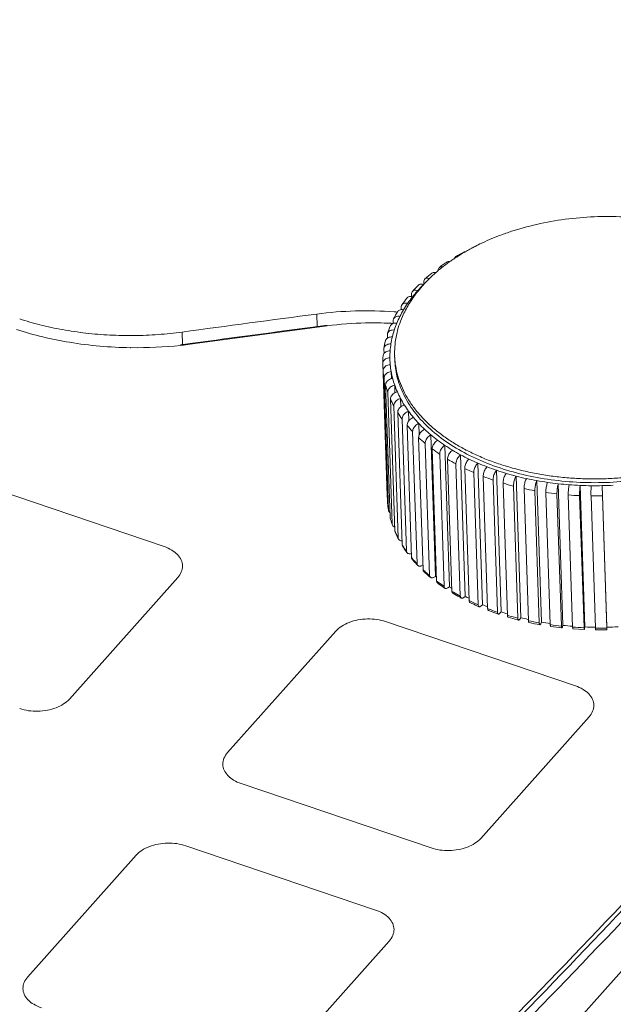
# Model space of a CAD drawing. Header units: millimetres. Extents: x -473 to 23648, y -382 to 1866.
# Tile 46 of 256: x 502 to 526, y 507 to 548. Entities that reach past the tile are written whole.
import ezdxf

# ---------------------------------------------------------------- set-up
doc = ezdxf.new("R2010")
doc.units = ezdxf.units.MM
doc.header["$LTSCALE"] = 80
doc.layers.get('0').update_dxf_attribs({"linetype": 'CONTINUOUS'})
doc.layers.add('09_ALL_ROUNDS', color=7, linetype='CONTINUOUS')

msp = doc.modelspace()

# ---------------------------------------------------------------- linework, layer by layer
at = {"color": 0, "linetype": 'Continuous', "lineweight": 0}
for p, q in [((509.906, 490.039), (562.129, 548.647)), ((519.979, 538.205), (519.97, 538.199)), ((518.809, 537.369), (518.804, 537.365)), ((513.905, 535.661), (513.922, 535.148)), ((517.057, 535.275), (517.04, 535.276)), ((508.365, 534.92), (508.382, 534.407)), ((514.337, 535.173), (508.796, 534.429)), ((508.792, 534.46), (508.413, 534.408)), ((506.258, 534.276), (506.232, 534.276)), ((517.118, 533.782), (517.112, 533.937)), ((517.112, 533.937), (517.112, 533.937)), ((507.624, 526.085), (499.81, 528.733)), ((516.819, 527.885), (516.82, 527.877)), ((516.859, 527.59), (516.86, 527.573)), ((516.922, 527.298), (516.926, 527.272)), ((517.011, 527.009), (517.017, 526.973)), ((517.123, 526.723), (517.132, 526.68)), ((517.8, 525.801), (517.788, 525.797)), ((518.275, 525.316), (518.21, 525.291)), ((508.183, 524.81), (503.724, 519.805)), ((518.796, 524.856), (518.716, 524.817)), ((519.373, 524.424), (519.299, 524.38)), ((520.02, 524.034), (519.953, 523.986)), ((520.73, 523.69), (520.672, 523.638)), ((521.496, 523.396), (521.446, 523.341)), ((522.309, 523.155), (522.269, 523.097)), ((524.554, 520.348), (516.74, 522.996)), ((523.161, 522.97), (523.13, 522.909)), ((523.994, 522.737), (523.539, 522.795)), ((524.021, 522.78), (524.041, 522.842)), ((524.917, 522.666), (524.454, 522.694)), ((524.931, 522.711), (524.941, 522.773)), ((525.85, 522.657), (525.383, 522.654)), ((525.851, 522.702), (525.85, 522.765)), ((514.695, 522.603), (510.235, 517.599)), ((525.114, 519.073), (520.654, 514.068)), ((518.609, 513.675), (510.795, 516.323)), ((516.329, 511.117), (508.515, 513.765)), ((506.47, 513.373), (502.01, 508.368)), ((516.889, 509.842), (512.429, 504.837))]:
    msp.add_line(p, q, dxfattribs=at)
for centre, radius, start, end in [((812.495, 239.702), 449.649, 133.51728, 137.64895), ((525.187, 529.008), 10.575, 110.2662, 112.6321), ((524.757, 529.975), 9.517, 115.3233, 117.0763), ((524.857, 529.766), 9.748, 115.0953, 115.3293), ((524.997, 529.463), 10.082, 112.6317, 115.0825), ((524.241, 530.916), 8.443, 120.3849, 122.3436), ((524.374, 530.691), 8.705, 120.0423, 120.325), ((524.406, 530.636), 8.768, 119.638, 120.0421), ((524.489, 530.489), 8.937, 118.263, 119.6349), ((524.571, 530.338), 9.109, 117.9, 118.2662), ((524.601, 530.282), 9.172, 117.6545, 117.9002), ((524.641, 530.205), 9.259, 117.0818, 117.654), ((523.648, 531.795), 7.382, 126.0485, 127.7902), ((523.768, 531.631), 7.585, 125.3388, 126.053), ((523.814, 531.567), 7.664, 125.148, 125.3397), ((523.89, 531.458), 7.797, 123.8821, 125.1449), ((523.999, 531.296), 7.993, 123.1002, 123.884), ((524.084, 531.166), 8.148, 122.351, 123.1003), ((523.028, 532.541), 6.412, 131.2014, 134.3821), ((523.251, 532.289), 6.748, 130.0362, 131.1677), ((523.365, 532.154), 6.925, 129.07, 130.0368), ((523.473, 532.02), 7.097, 128.1092, 129.0699), ((523.546, 531.927), 7.215, 127.7955, 128.111), ((522.405, 533.141), 5.546, 137.7475, 141.2962), ((522.611, 532.956), 5.824, 136.7733, 137.7677), ((522.676, 532.896), 5.912, 136.418, 136.7749), ((522.762, 532.814), 6.031, 134.3889, 136.4166), ((522.098, 533.387), 5.153, 141.2965, 145.0265), ((521.854, 533.56), 4.854, 145.0419, 148.7822), ((714.135, -981.469), 1530.286, 97.518412, 97.727715), ((515.941, 520.209), 15.586, 85.7558, 97.5054), ((515.961, 520.568), 15.226, 85.2333, 85.7306), ((516.226, 521.079), 14.22, 91.2401, 97.6345), ((516.23, 521.003), 14.295, 87.1521, 91.2515), ((516.24, 521.248), 14.05, 86.8714, 87.1422), ((516.241, 521.275), 14.024, 86.7356, 86.8714), ((713.875, -980.933), 1529.207, 97.512085, 97.707218), ((515.932, 520.15), 15.129, 96.06, 97.5113), ((506.504, 551.501), 17.225, 276.372, 277.6455), ((506.482, 551.733), 17.458, 269.2655, 275.9683), ((506.247, 550.386), 16.123, 277.2985, 277.7214), ((506.498, 551.559), 17.284, 275.9775, 276.3726), ((520.651, 534.055), 3.54, 180.4578, 181.9018), ((520.37, 528.209), 3.566, 185.2281, 185.3422), ((520.535, 528.219), 3.731, 185.253, 189.7071), ((520.372, 528.21), 3.568, 185.3423, 185.6142), ((520.393, 528.212), 3.589, 185.6178, 189.597), ((520.525, 528.239), 3.723, 194.6478, 195.0532), ((520.686, 528.255), 3.887, 194.6584, 198.7303), ((520.589, 528.257), 3.79, 195.0636, 199.2383), ((520.846, 528.355), 4.065, 203.673, 204.2841), ((521.012, 528.381), 4.236, 203.6781, 207.3191), ((520.944, 528.401), 4.173, 204.296, 207.9869), ((521.127, 528.439), 4.365, 207.3041, 207.9742), ((521.305, 528.605), 4.588, 212.0997, 212.8096), ((521.492, 528.656), 4.79, 212.1113, 215.3285), ((521.429, 528.686), 4.737, 212.8208, 216.0705), ((521.618, 528.743), 4.943, 215.3163, 216.0479), ((521.865, 529.019), 5.285, 219.8253, 220.5448), ((522.039, 529.08), 5.483, 219.8394, 222.7182), ((522.005, 529.141), 5.471, 220.5548, 223.4352), ((522.191, 529.219), 5.688, 222.7052, 223.4194), ((522.482, 529.612), 6.141, 226.8361, 227.507), ((522.643, 529.679), 6.333, 226.8452, 229.4466), ((522.63, 529.775), 6.361, 227.5159, 230.1014), ((522.796, 529.857), 6.568, 229.4351, 230.0874), ((522.893, 529.753), 6.385, 230.0857, 230.5086), ((523.112, 530.375), 7.132, 233.1775, 233.7699), ((523.246, 530.431), 7.298, 233.181, 235.568), ((523.258, 530.576), 7.38, 233.7779, 236.1342), ((523.41, 530.666), 7.584, 235.5515, 236.1186), ((523.521, 530.603), 7.442, 236.1216, 236.997), ((523.716, 531.283), 8.223, 238.9265, 239.4303), ((523.892, 531.441), 8.496, 238.9483, 241.1306), ((523.85, 531.513), 8.489, 239.4376, 241.6178), ((523.998, 531.634), 8.717, 241.1291, 241.6043), ((524.105, 531.594), 8.593, 241.6099, 242.7542), ((524.256, 532.293), 9.368, 244.1708, 244.5873), ((524.366, 532.366), 9.537, 244.1792, 246.2524), ((524.372, 532.54), 9.641, 244.5939, 246.6411), ((524.489, 532.642), 9.839, 246.2438, 246.6334), ((524.59, 532.625), 9.733, 246.6352, 247.9547), ((524.707, 533.345), 10.513, 248.9978, 249.3332), ((524.8, 533.595), 10.78, 249.3391, 251.2885), ((524.796, 533.404), 10.661, 249.0026, 250.9772), ((524.885, 533.66), 10.932, 250.9703, 251.2815), ((524.973, 533.659), 10.836, 251.2841, 252.7257), ((525.054, 534.375), 11.601, 253.4883, 253.7506), ((525.126, 534.433), 11.741, 253.4936, 255.3949), ((525.122, 534.612), 11.846, 253.7557, 255.6372), ((525.184, 534.651), 11.967, 255.3897, 255.6298), ((525.244, 534.615), 11.83, 255.6337, 257.0295), ((525.283, 534.779), 11.998, 257.0265, 257.1668), ((525.334, 535.507), 12.767, 257.7215, 259.757), ((525.352, 535.383), 12.718, 257.7246, 259.7545), ((525.424, 535.496), 12.729, 259.7568, 261.3745), ((525.457, 536.25), 13.52, 261.7493, 263.7085), ((525.505, 536.117), 13.356, 263.7085, 265.4164), ((525.506, 536.768), 14.04, 265.6387, 267.5492), ((525.528, 536.494), 13.733, 267.549, 269.3589), ((525.514, 537.021), 14.294, 269.444, 271.3318), ((525.529, 536.598), 13.837, 271.3311, 273.2171), ((208.621, 811.216), 437.146, 313.40222, 317.33936), ((219.829, 801.001), 422.301, 313.22894, 317.32731)]:
    msp.add_arc(centre, radius, start, end, dxfattribs=at)
for points, knots in [([(502.989, 565.661), (500.349, 563.15), (495.156, 558.095), (487.593, 550.376), (482.706, 545.14), (480.31, 542.508)], [0, 0, 0, 0, 10.931272, 21.736827, 32.4165, 32.4165, 32.4165, 32.4165]), ([(529.204, 539.237), (529.137, 539.255), (528.697, 539.374), (527.859, 539.545), (526.68, 539.671), (525.479, 539.69), (524.282, 539.601), (523.111, 539.406), (522.195, 539.163), (521.675, 538.984), (521.524, 538.928)], [0, 0, 0, 0, 0.206995, 1.369003, 2.558706, 3.762001, 4.96554, 6.155885, 7.318948, 7.803819, 7.803819, 7.803819, 7.803819]), ([(517.702, 536.076), (517.602, 535.909), (517.387, 535.499), (517.162, 534.811), (517.109, 534.284), (517.111, 534.027)], [0, 0, 0, 0, 0.583788, 1.383956, 2.157124, 2.157124, 2.157124, 2.157124]), ([(501.679, 535.458), (501.954, 535.369), (502.538, 535.202), (503.448, 535.007), (504.408, 534.866), (505.389, 534.785), (506.381, 534.765), (507.376, 534.807), (508.037, 534.875), (508.365, 534.92)], [0, 0, 0, 0, 0.86871, 1.819436, 2.790414, 3.776051, 4.770439, 5.767506, 6.760805, 6.760805, 6.760805, 6.760805]), ([(506.232, 534.276), (505.396, 534.288), (503.81, 534.425), (502.261, 534.791), (501.55, 535.022)], [0, 0, 0, 0, 2.510695, 4.754408, 4.754408, 4.754408, 4.754408]), ([(517.112, 533.937), (517.116, 533.827), (517.137, 533.58), (517.211, 533.198), (517.341, 532.796), (517.519, 532.403), (517.744, 532.023), (518.016, 531.655), (518.332, 531.303), (518.69, 530.968), (519.088, 530.653), (519.525, 530.358), (519.996, 530.086), (520.501, 529.839), (521.035, 529.617), (521.596, 529.422), (522.18, 529.255), (522.783, 529.116), (523.404, 529.008), (524.037, 528.93), (524.679, 528.883), (525.327, 528.867), (525.976, 528.882), (526.623, 528.928), (527.264, 529.005), (527.896, 529.113), (528.514, 529.25), (529.116, 529.416), (529.697, 529.61), (530.254, 529.831), (530.784, 530.078), (531.284, 530.349), (531.751, 530.643), (532.183, 530.957), (532.576, 531.291), (532.928, 531.643), (533.238, 532.009), (533.504, 532.389), (533.723, 532.78), (533.895, 533.18), (534.018, 533.588), (534.087, 533.978), (534.103, 534.232), (534.105, 534.346)], [0, 0, 0, 0, 0.329296, 0.744372, 1.164594, 1.593576, 2.034466, 2.489925, 2.961869, 3.451381, 3.959087, 4.485194, 5.029483, 5.591343, 6.169802, 6.763589, 7.371205, 7.990956, 8.620989, 9.259305, 9.903763, 10.552135, 11.202127, 11.851443, 12.49781, 13.138978, 13.772751, 14.39703, 15.009856, 15.609499, 16.19442, 16.763234, 17.314831, 17.848465, 18.36375, 18.860688, 19.3397, 19.80167, 20.248301, 20.682042, 21.105844, 21.523156, 21.867528, 21.867528, 21.867528, 21.867528]), ([(534.11, 534.261), (534.112, 534.006), (534.056, 533.484), (533.797, 532.723), (533.37, 531.993), (532.786, 531.309), (532.059, 530.683), (531.203, 530.127), (530.235, 529.65), (529.174, 529.263), (528.043, 528.972), (526.862, 528.784), (525.657, 528.702), (524.45, 528.728), (523.267, 528.861), (522.131, 529.099), (521.065, 529.437), (520.089, 529.868), (519.224, 530.385), (518.487, 530.977), (517.892, 531.634), (517.453, 532.345), (517.191, 533.068), (517.125, 533.555), (517.118, 533.781)], [0, 0, 0, 0, 0.766726, 1.558794, 2.394956, 3.287948, 4.244094, 5.263924, 6.343157, 7.473729, 8.644716, 9.843154, 11.054788, 12.264766, 13.458309, 14.621387, 15.741424, 16.808054, 17.813968, 18.755866, 19.635481, 20.460531, 21.245172, 21.924629, 21.924629, 21.924629, 21.924629]), ([(516.86, 527.573), (516.862, 527.563), (516.87, 527.536), (516.891, 527.508), (516.909, 527.493), (516.915, 527.489)], [0, 0, 0, 0, 0.0317019, 0.08216, 0.102001, 0.102001, 0.102001, 0.102001]), ([(508.868, 493.733), (512.674, 497.334), (520.104, 504.609), (530.729, 515.783), (537.469, 523.411), (540.72, 527.235)], [0, 0, 0, 0, 15.717655, 31.188767, 46.247282, 46.247282, 46.247282, 46.247282]), ([(517.017, 526.973), (517.018, 526.97), (517.026, 526.951), (517.05, 526.92), (517.086, 526.898), (517.109, 526.89), (517.117, 526.888)], [0, 0, 0, 0, 0.0123034, 0.0609996, 0.1132479, 0.1359458, 0.1359458, 0.1359458, 0.1359458]), ([(517.259, 526.442), (517.259, 526.426), (517.263, 526.409), (517.271, 526.393), (517.272, 526.392)], [0, 0, 0, 0, 0.04719609, 0.05232743, 0.05232743, 0.05232743, 0.05232743]), ([(517.272, 526.392), (517.279, 526.379), (517.298, 526.355), (517.342, 526.331), (517.383, 526.324), (517.407, 526.324), (517.413, 526.324)], [0, 0, 0, 0, 0.0417662, 0.0915365, 0.1461172, 0.1642844, 0.1642844, 0.1642844, 0.1642844]), ([(508.183, 524.81), (508.243, 524.878), (508.343, 525.026), (508.398, 525.286), (508.34, 525.543), (508.177, 525.772), (507.931, 525.96), (507.732, 526.048), (507.624, 526.085)], [0, 0, 0, 0, 0.274264, 0.524395, 0.773, 1.04345, 1.349296, 1.692131, 1.692131, 1.692131, 1.692131]), ([(517.418, 526.167), (517.419, 526.151), (517.423, 526.131), (517.433, 526.113), (517.435, 526.11)], [0, 0, 0, 0, 0.04686455, 0.05968244, 0.05968244, 0.05968244, 0.05968244]), ([(517.601, 525.897), (517.601, 525.882), (517.606, 525.859), (517.617, 525.84), (517.621, 525.835)], [0, 0, 0, 0, 0.04653402, 0.0662558, 0.0662558, 0.0662558, 0.0662558]), ([(517.621, 525.835), (517.626, 525.828), (517.643, 525.81), (517.681, 525.791), (517.733, 525.785), (517.77, 525.791), (517.788, 525.797)], [0, 0, 0, 0, 0.0253115, 0.0723119, 0.1242735, 0.1816337, 0.1816337, 0.1816337, 0.1816337]), ([(517.806, 525.634), (517.806, 525.619), (517.811, 525.595), (517.824, 525.574), (517.83, 525.568)], [0, 0, 0, 0, 0.04620563, 0.07200466, 0.07200466, 0.07200466, 0.07200466]), ([(518.032, 525.379), (518.033, 525.364), (518.038, 525.338), (518.053, 525.316), (518.06, 525.309)], [0, 0, 0, 0, 0.04588054, 0.07694981, 0.07694981, 0.07694981, 0.07694981]), ([(518.06, 525.309), (518.063, 525.306), (518.076, 525.293), (518.109, 525.278), (518.159, 525.275), (518.193, 525.284), (518.21, 525.291)], [0, 0, 0, 0, 0.0117994, 0.0557461, 0.1047273, 0.1598979, 0.1598979, 0.1598979, 0.1598979]), ([(518.281, 525.133), (518.281, 525.117), (518.286, 525.09), (518.302, 525.067), (518.311, 525.059)], [0, 0, 0, 0, 0.04555995, 0.0810953, 0.0810953, 0.0810953, 0.0810953]), ([(518.549, 524.895), (518.55, 524.88), (518.555, 524.851), (518.572, 524.827), (518.582, 524.819)], [0, 0, 0, 0, 0.04524507, 0.08444532, 0.08444532, 0.08444532, 0.08444532]), ([(518.582, 524.819), (518.582, 524.819), (518.593, 524.81), (518.621, 524.797), (518.668, 524.798), (518.7, 524.809), (518.716, 524.817)], [0, 0, 0, 0, 0.0012803, 0.0419021, 0.0875629, 0.140231, 0.140231, 0.140231, 0.140231]), ([(518.838, 524.666), (518.838, 524.651), (518.843, 524.623), (518.861, 524.598), (518.872, 524.589), (518.873, 524.589)], [0, 0, 0, 0, 0.04493717, 0.08425832, 0.08715398, 0.08715398, 0.08715398, 0.08715398]), ([(519.146, 524.448), (519.146, 524.433), (519.151, 524.405), (519.168, 524.38), (519.18, 524.371), (519.182, 524.37)], [0, 0, 0, 0, 0.04463749, 0.08282888, 0.08921856, 0.08921856, 0.08921856, 0.08921856]), ([(519.182, 524.37), (519.191, 524.364), (519.214, 524.355), (519.256, 524.359), (519.284, 524.372), (519.299, 524.38)], [0, 0, 0, 0, 0.0308317, 0.072861, 0.1227677, 0.1227677, 0.1227677, 0.1227677]), ([(519.472, 524.241), (519.472, 524.226), (519.476, 524.199), (519.494, 524.172), (519.506, 524.163), (519.509, 524.162)], [0, 0, 0, 0, 0.04434732, 0.08140724, 0.09062871, 0.09062871, 0.09062871, 0.09062871]), ([(519.815, 524.045), (519.815, 524.03), (519.819, 524.003), (519.836, 523.976), (519.85, 523.967), (519.853, 523.966)], [0, 0, 0, 0, 0.04406792, 0.08000066, 0.09146163, 0.09146163, 0.09146163, 0.09146163]), ([(519.853, 523.966), (519.859, 523.962), (519.879, 523.956), (519.916, 523.962), (519.94, 523.977), (519.953, 523.986)], [0, 0, 0, 0, 0.0220665, 0.0601926, 0.1071481, 0.1071481, 0.1071481, 0.1071481]), ([(520.175, 523.861), (520.175, 523.846), (520.179, 523.82), (520.195, 523.792), (520.209, 523.783), (520.213, 523.782)], [0, 0, 0, 0, 0.04380057, 0.07861708, 0.09174228, 0.09174228, 0.09174228, 0.09174228]), ([(520.55, 523.689), (520.55, 523.675), (520.554, 523.649), (520.569, 523.621), (520.583, 523.612), (520.587, 523.61)], [0, 0, 0, 0, 0.04354649, 0.07726514, 0.0915323, 0.0915323, 0.0915323, 0.0915323]), ([(520.587, 523.61), (520.592, 523.608), (520.608, 523.604), (520.64, 523.613), (520.661, 523.628), (520.672, 523.638)], [0, 0, 0, 0, 0.01529786, 0.04930024, 0.09320225, 0.09320225, 0.09320225, 0.09320225]), ([(520.939, 523.53), (520.94, 523.516), (520.943, 523.491), (520.957, 523.462), (520.971, 523.454), (520.976, 523.452)], [0, 0, 0, 0, 0.04330692, 0.07595418, 0.09089976, 0.09089976, 0.09089976, 0.09089976]), ([(516.74, 522.996), (516.623, 523.035), (516.374, 523.093), (515.989, 523.115), (515.605, 523.075), (515.246, 522.975), (514.935, 522.822), (514.764, 522.68), (514.695, 522.603)], [0, 0, 0, 0, 0.372418, 0.761456, 1.151471, 1.526668, 1.873618, 2.18407, 2.18407, 2.18407, 2.18407]), ([(521.342, 523.385), (521.343, 523.371), (521.346, 523.346), (521.358, 523.317), (521.372, 523.309), (521.377, 523.307)], [0, 0, 0, 0, 0.04308303, 0.0746943, 0.08988013, 0.08988013, 0.08988013, 0.08988013]), ([(521.377, 523.307), (521.38, 523.306), (521.394, 523.303), (521.42, 523.314), (521.437, 523.331), (521.446, 523.341)], [0, 0, 0, 0, 0.0102128, 0.03994055, 0.08079654, 0.08079654, 0.08079654, 0.08079654]), ([(521.757, 523.253), (521.758, 523.239), (521.76, 523.215), (521.772, 523.186), (521.786, 523.178), (521.79, 523.176)], [0, 0, 0, 0, 0.04287594, 0.07349629, 0.08854663, 0.08854663, 0.08854663, 0.08854663]), ([(522.183, 523.136), (522.184, 523.121), (522.186, 523.098), (522.196, 523.069), (522.21, 523.06), (522.214, 523.059)], [0, 0, 0, 0, 0.04268673, 0.07237162, 0.08695331, 0.08695331, 0.08695331, 0.08695331]), ([(522.214, 523.059), (522.216, 523.058), (522.227, 523.056), (522.249, 523.07), (522.262, 523.086), (522.269, 523.097)], [0, 0, 0, 0, 0.00651651, 0.0319189, 0.06987208, 0.06987208, 0.06987208, 0.06987208]), ([(522.619, 523.032), (522.62, 523.018), (522.622, 522.995), (522.631, 522.966), (522.643, 522.958), (522.648, 522.956)], [0, 0, 0, 0, 0.04251637, 0.07133226, 0.08515671, 0.08515671, 0.08515671, 0.08515671]), ([(523.064, 522.944), (523.065, 522.93), (523.067, 522.907), (523.074, 522.878), (523.085, 522.87), (523.09, 522.868)], [0, 0, 0, 0, 0.0423658, 0.07039053, 0.08322904, 0.08322904, 0.08322904, 0.08322904]), ([(523.09, 522.868), (523.091, 522.868), (523.099, 522.867), (523.116, 522.883), (523.125, 522.899), (523.13, 522.909)], [0, 0, 0, 0, 0.00391479, 0.02509794, 0.06045516, 0.06045516, 0.06045516, 0.06045516]), ([(523.516, 522.87), (523.517, 522.856), (523.52, 522.834), (523.524, 522.805), (523.535, 522.796), (523.539, 522.795)], [0, 0, 0, 0, 0.04223582, 0.06955878, 0.08123367, 0.08123367, 0.08123367, 0.08123367]), ([(523.975, 522.812), (523.976, 522.798), (523.978, 522.775), (523.981, 522.748), (523.991, 522.738), (523.994, 522.737)], [0, 0, 0, 0, 0.04212715, 0.06884899, 0.0792542, 0.0792542, 0.0792542, 0.0792542]), ([(523.994, 522.737), (523.995, 522.737), (524.001, 522.736), (524.012, 522.756), (524.017, 522.77), (524.021, 522.78)], [0, 0, 0, 0, 0.00210809, 0.01944823, 0.05270241, 0.05270241, 0.05270241, 0.05270241]), ([(524.439, 522.768), (524.439, 522.754), (524.442, 522.732), (524.443, 522.706), (524.451, 522.696), (524.454, 522.694)], [0, 0, 0, 0, 0.0420404, 0.06827233, 0.0773936, 0.0773936, 0.0773936, 0.0773936]), ([(524.906, 522.741), (524.906, 522.727), (524.909, 522.704), (524.909, 522.679), (524.915, 522.668), (524.918, 522.667)], [0, 0, 0, 0, 0.04197606, 0.06783856, 0.07579044, 0.07579044, 0.07579044, 0.07579044]), ([(524.918, 522.667), (524.918, 522.667), (524.923, 522.665), (524.925, 522.69), (524.929, 522.7), (524.931, 522.711)], [0, 0, 0, 0, 0.00079301, 0.01515137, 0.04698398, 0.04698398, 0.04698398, 0.04698398]), ([(525.376, 522.728), (525.376, 522.714), (525.378, 522.692), (525.379, 522.667), (525.382, 522.656), (525.384, 522.654)], [0, 0, 0, 0, 0.0419345, 0.06755546, 0.07464506, 0.07464506, 0.07464506, 0.07464506]), ([(525.847, 522.731), (525.847, 522.717), (525.848, 522.695), (525.849, 522.67), (525.85, 522.66), (525.85, 522.657), (525.85, 522.657)], [0, 0, 0, 0, 0.04191594, 0.06742835, 0.07406973, 0.07419702, 0.07419702, 0.07419702, 0.07419702]), ([(525.85, 522.657), (525.853, 522.654), (525.848, 522.686), (525.851, 522.691), (525.851, 522.702)], [0, 0, 0, 0, 0.01308856, 0.04433362, 0.04433362, 0.04433362, 0.04433362]), ([(525.114, 519.073), (525.174, 519.141), (525.274, 519.289), (525.329, 519.548), (525.27, 519.806), (525.108, 520.035), (524.862, 520.223), (524.662, 520.311), (524.554, 520.348)], [0, 0, 0, 0, 0.274264, 0.524395, 0.773, 1.04345, 1.349296, 1.692131, 1.692131, 1.692131, 1.692131]), ([(501.678, 519.413), (501.796, 519.373), (502.044, 519.315), (502.429, 519.293), (502.814, 519.333), (503.173, 519.433), (503.483, 519.587), (503.654, 519.728), (503.724, 519.805)], [0, 0, 0, 0, 0.372418, 0.761456, 1.151471, 1.526668, 1.873618, 2.18407, 2.18407, 2.18407, 2.18407]), ([(510.235, 517.599), (510.175, 517.53), (510.075, 517.382), (510.02, 517.123), (510.058, 516.956), (510.091, 516.88)], [0, 0, 0, 0, 0.2742641, 0.5243945, 0.773, 0.773, 0.773, 0.773]), ([(510.091, 516.88), (510.127, 516.797), (510.186, 516.714), (510.254, 516.644), (510.26, 516.638)], [0, 0, 0, 0, 0.2704495, 0.2948001, 0.2948001, 0.2948001, 0.2948001]), ([(508.153, 513.851), (508.025, 513.87), (507.764, 513.885), (507.38, 513.845), (507.021, 513.744), (506.71, 513.591), (506.539, 513.45), (506.47, 513.373)], [0, 0, 0, 0, 0.389038, 0.779053, 1.15425, 1.5012, 1.811652, 1.811652, 1.811652, 1.811652]), ([(518.609, 513.675), (518.726, 513.636), (518.975, 513.578), (519.36, 513.556), (519.744, 513.596), (520.103, 513.696), (520.414, 513.85), (520.585, 513.991), (520.654, 514.068)], [0, 0, 0, 0, 0.372418, 0.761456, 1.151471, 1.526668, 1.873618, 2.18407, 2.18407, 2.18407, 2.18407]), ([(516.889, 509.842), (516.949, 509.911), (517.049, 510.058), (517.104, 510.318), (517.045, 510.575), (516.883, 510.804), (516.637, 510.992), (516.438, 511.08), (516.329, 511.117)], [0, 0, 0, 0, 0.274264, 0.524395, 0.773, 1.04345, 1.349296, 1.692131, 1.692131, 1.692131, 1.692131]), ([(502.01, 508.368), (501.95, 508.3), (501.85, 508.152), (501.795, 507.893), (501.833, 507.725), (501.866, 507.649)], [0, 0, 0, 0, 0.2742641, 0.5243945, 0.773, 0.773, 0.773, 0.773]), ([(501.866, 507.649), (501.902, 507.566), (501.961, 507.484), (502.029, 507.413), (502.035, 507.408)], [0, 0, 0, 0, 0.2704495, 0.2948001, 0.2948001, 0.2948001, 0.2948001])]:
    msp.add_open_spline(points, degree=3, knots=knots, dxfattribs=at)
for points in [[(516.805, 528.18), (516.805, 528.172), (516.806, 528.164), (516.808, 528.156)], [(510.26, 516.638), (510.326, 516.572), (510.402, 516.514), (510.483, 516.466)], [(510.483, 516.466), (510.581, 516.407), (510.686, 516.36), (510.795, 516.323)], [(508.515, 513.765), (508.398, 513.805), (508.276, 513.833), (508.153, 513.851)], [(502.035, 507.408), (502.101, 507.341), (502.177, 507.284), (502.258, 507.235)], [(502.258, 507.235), (502.356, 507.176), (502.462, 507.13), (502.57, 507.093)]]:
    msp.add_open_spline(points, degree=3, dxfattribs=at)
at = {"layer": '09_ALL_ROUNDS', "color": 0, "linetype": 'Continuous', "lineweight": 0}
for p, q in [((518.315, 536.987), (518.319, 536.896)), ((517.807, 536.479), (517.81, 536.372)), ((517.383, 535.941), (517.387, 535.842)), ((517.05, 535.38), (517.054, 535.27)), ((516.82, 534.864), (516.811, 534.803)), ((516.811, 534.803), (516.815, 534.668)), ((516.671, 534.248), (516.668, 534.214)), ((516.668, 534.214), (516.674, 534.035)), ((516.624, 533.626), (516.624, 533.622)), ((516.624, 533.622), (516.805, 528.18)), ((516.916, 533.862), (516.918, 533.775)), ((516.639, 533.326), (516.819, 527.885)), ((516.968, 533.291), (516.978, 532.996)), ((516.678, 533.031), (516.859, 527.59)), ((516.742, 532.739), (516.922, 527.298)), ((516.83, 532.45), (517.011, 527.009)), ((517.115, 532.729), (517.125, 532.419)), ((516.942, 532.164), (517.123, 526.723)), ((517.355, 532.182), (517.366, 531.841)), ((517.078, 531.883), (517.259, 526.442)), ((517.238, 531.608), (517.418, 526.167)), ((517.686, 531.655), (517.699, 531.265)), ((517.42, 531.338), (517.601, 525.897)), ((517.625, 531.076), (517.806, 525.634)), ((517.852, 530.821), (518.032, 525.379)), ((518.103, 531.154), (518.119, 530.673)), ((518.1, 530.574), (518.281, 525.133)), ((518.603, 530.686), (518.796, 524.856)), ((518.369, 530.336), (518.549, 524.895)), ((518.657, 530.108), (518.838, 524.666)), ((519.179, 530.254), (519.373, 524.424)), ((518.965, 529.889), (519.146, 524.448)), ((519.291, 529.682), (519.472, 524.241)), ((519.826, 529.864), (520.02, 524.034)), ((519.634, 529.486), (519.815, 524.045)), ((519.994, 529.302), (520.175, 523.861)), ((520.536, 529.52), (520.73, 523.69)), ((521.302, 529.226), (521.496, 523.396)), ((520.369, 529.13), (520.55, 523.689)), ((520.759, 528.972), (520.939, 523.53)), ((521.161, 528.826), (521.342, 523.385)), ((522.116, 528.985), (522.309, 523.155)), ((522.967, 528.8), (523.161, 522.97)), ((521.576, 528.694), (521.757, 523.253)), ((522.003, 528.577), (522.183, 523.136)), ((522.439, 528.474), (522.619, 523.032)), ((522.884, 528.385), (523.064, 522.944)), ((523.848, 528.672), (524.041, 522.842)), ((524.747, 528.603), (524.941, 522.773)), ((525.657, 528.594), (525.85, 522.765)), ((523.336, 528.311), (523.516, 522.87)), ((523.794, 528.253), (523.975, 522.812)), ((524.258, 528.21), (524.439, 522.768)), ((524.725, 528.182), (524.906, 522.741)), ((525.195, 528.17), (525.376, 522.728)), ((525.666, 528.173), (525.847, 522.731))]:
    msp.add_line(p, q, dxfattribs=at)
for centre, radius, start, end in [((524.402, 529.93), 9.398, 118.1237, 120.6155), ((523.816, 530.876), 8.285, 123.2311, 125.949), ((523.175, 531.72), 7.225, 128.8163, 131.8048), ((522.517, 532.421), 6.263, 134.9681, 138.27), ((522.491, 532.671), 5.938, 134.9614, 138.2764), ((522.67, 532.496), 6.189, 134.6801, 134.9819), ((522.152, 532.973), 5.484, 138.2675, 141.7681), ((521.884, 532.957), 5.433, 141.7686, 145.4179), ((521.55, 533.415), 4.738, 145.416, 149.275), ((521.859, 533.203), 5.112, 141.7613, 145.4246), ((517.749, 536.046), 0.335, 73.4302, 79.319), ((521.317, 533.325), 4.757, 149.2761, 153.2859), ((521.295, 533.566), 4.441, 149.2687, 153.2923), ((520.839, 533.777), 3.938, 157.492, 161.8513), ((521.039, 533.694), 4.154, 153.2852, 157.4967), ((520.858, 533.539), 4.25, 157.4986, 161.8459), ((520.653, 533.837), 3.742, 161.8472, 166.3609), ((520.537, 533.634), 3.915, 166.3633, 170.9764), ((520.42, 533.885), 3.504, 170.9799, 175.6939), ((520.523, 533.869), 3.608, 166.3588, 170.9799), ((520.368, 533.889), 3.452, 175.695, 180.4545), ((520.378, 533.656), 3.754, 175.6965, 180.4533), ((520.356, 533.889), 3.441, 181.9026, 185.2292), ((520.212, 533.653), 3.589, 185.2335, 189.9773), ((516.952, 533.191), 0.386, 93.2174, 94.0834), ((520.385, 533.892), 3.469, 185.2334, 189.9773), ((520.463, 533.906), 3.548, 189.9847, 194.6556), ((520.57, 533.935), 3.66, 194.6617, 199.2395), ((520.404, 533.697), 3.786, 194.6617, 199.2395), ((520.731, 533.992), 3.83, 199.2486, 203.6855), ((520.908, 534.07), 4.024, 203.6924, 207.9897), ((520.754, 533.837), 4.163, 203.6925, 207.9897), ((521.139, 534.194), 4.286, 207.9991, 212.1145), ((521.233, 534.116), 4.718, 212.1214, 216.0744), ((521.372, 534.34), 4.56, 212.1213, 216.0745), ((521.655, 534.547), 4.911, 216.0831, 219.8405), ((521.925, 534.773), 5.263, 219.8467, 223.4395), ((521.805, 534.564), 5.445, 219.8468, 223.4395), ((522.239, 535.072), 5.697, 223.4471, 226.8504), ((522.527, 535.379), 6.118, 226.8558, 230.1056), ((522.428, 535.192), 6.329, 226.8558, 230.1056), ((522.849, 535.767), 6.622, 230.1119, 233.1903), ((523.135, 536.149), 7.099, 233.1948, 236.1377), ((523.057, 535.988), 7.344, 233.1948, 236.1377), ((523.445, 536.612), 7.657, 236.1429, 238.9375), ((523.71, 537.054), 8.172, 238.9412, 241.6206), ((523.652, 536.924), 8.453, 238.9412, 241.6206), ((523.989, 537.57), 8.759, 241.6247, 244.18), ((524.219, 538.047), 9.288, 244.183, 246.6431), ((524.178, 537.951), 9.608, 244.183, 246.6431), ((524.452, 538.588), 9.877, 246.6464, 249.0053), ((524.637, 539.071), 10.394, 249.0076, 251.2899), ((524.816, 539.602), 10.954, 251.2924, 253.4943), ((524.611, 539.011), 10.753, 249.0076, 251.2899), ((524.951, 540.059), 11.431, 253.496, 255.6381), ((525.075, 540.543), 11.931, 255.6399, 257.7203), ((525.162, 540.944), 12.341, 257.7215, 259.757), ((525.234, 541.348), 12.751, 259.7581, 261.7486), ((524.936, 540.033), 11.826, 253.496, 255.6381), ((525.154, 540.948), 12.767, 257.7215, 259.757), ((525.28, 541.663), 13.069, 261.7493, 263.7085), ((525.312, 541.957), 13.365, 263.709, 265.6385), ((525.328, 542.163), 13.572, 265.6387, 267.5492), ((525.335, 542.326), 13.735, 267.5491, 269.4442), ((525.336, 542.408), 13.817, 269.444, 271.3318), ((525.335, 542.428), 13.837, 271.3311, 273.2171), ((525.276, 541.692), 13.52, 261.7493, 263.7085), ((525.326, 542.209), 14.04, 265.6387, 267.5492), ((525.334, 542.463), 14.294, 269.444, 271.3318)]:
    msp.add_arc(centre, radius, start, end, dxfattribs=at)
for points, knots in [([(519.972, 538.218), (519.98, 538.222), (519.995, 538.227), (520.011, 538.228), (520.018, 538.227)], [0, 0, 0, 0, 0.02473319, 0.04729898, 0.04729898, 0.04729898, 0.04729898]), ([(519.276, 537.806), (519.286, 537.812), (519.315, 537.825), (519.356, 537.821), (519.382, 537.812), (519.39, 537.81)], [0, 0, 0, 0, 0.03545, 0.093824, 0.1177213, 0.1177213, 0.1177213, 0.1177213]), ([(519.616, 538.018), (519.611, 538.015), (519.591, 538.001), (519.575, 537.968), (519.569, 537.941), (519.568, 537.93)], [0, 0, 0, 0, 0.0187959, 0.071679, 0.1029125, 0.1029125, 0.1029125, 0.1029125]), ([(519.706, 538.022), (519.703, 538.022), (519.684, 538.029), (519.652, 538.033), (519.625, 538.023), (519.616, 538.018)], [0, 0, 0, 0, 0.00689823, 0.06224648, 0.09198138, 0.09198138, 0.09198138, 0.09198138]), ([(518.646, 537.349), (518.659, 537.36), (518.695, 537.376), (518.755, 537.376), (518.797, 537.362), (518.816, 537.354)], [0, 0, 0, 0, 0.0492365, 0.1133903, 0.1776491, 0.1776491, 0.1776491, 0.1776491]), ([(518.952, 537.583), (518.949, 537.581), (518.931, 537.566), (518.908, 537.525), (518.904, 537.484), (518.904, 537.461)], [0, 0, 0, 0, 0.0122702, 0.0685299, 0.1352209, 0.1352209, 0.1352209, 0.1352209]), ([(519.08, 537.591), (519.071, 537.595), (519.042, 537.603), (518.996, 537.605), (518.964, 537.591), (518.952, 537.583)], [0, 0, 0, 0, 0.0298051, 0.0911174, 0.1330508, 0.1330508, 0.1330508, 0.1330508]), ([(518.091, 536.852), (518.092, 536.853), (518.108, 536.869), (518.15, 536.891), (518.222, 536.895), (518.27, 536.883), (518.295, 536.873)], [0, 0, 0, 0, 0.0046789, 0.0666273, 0.1361402, 0.215917, 0.215917, 0.215917, 0.215917]), ([(518.359, 537.106), (518.358, 537.105), (518.343, 537.091), (518.319, 537.053), (518.315, 537.01), (518.315, 536.987)], [0, 0, 0, 0, 0.0020007, 0.061649, 0.1292357, 0.1292357, 0.1292357, 0.1292357]), ([(518.551, 537.115), (518.527, 537.126), (518.481, 537.14), (518.412, 537.138), (518.373, 537.118), (518.359, 537.106)], [0, 0, 0, 0, 0.0777855, 0.1446752, 0.2020813, 0.2020813, 0.2020813, 0.2020813]), ([(517.843, 536.59), (517.832, 536.577), (517.811, 536.542), (517.806, 536.502), (517.807, 536.479)], [0, 0, 0, 0, 0.0508027, 0.1193315, 0.1193315, 0.1193315, 0.1193315]), ([(518.059, 536.624), (518.034, 536.632), (517.983, 536.643), (517.909, 536.636), (517.864, 536.611), (517.846, 536.593), (517.843, 536.59)], [0, 0, 0, 0, 0.0816663, 0.153683, 0.2181358, 0.2305831, 0.2305831, 0.2305831, 0.2305831]), ([(517.411, 536.041), (517.404, 536.031), (517.388, 536), (517.382, 535.964), (517.383, 535.941)], [0, 0, 0, 0, 0.0352541, 0.1047565, 0.1047565, 0.1047565, 0.1047565]), ([(517.65, 536.104), (517.623, 536.111), (517.568, 536.118), (517.491, 536.106), (517.439, 536.075), (517.417, 536.049), (517.411, 536.041)], [0, 0, 0, 0, 0.0851, 0.1617455, 0.2309044, 0.2622592, 0.2622592, 0.2622592, 0.2622592]), ([(517.616, 536.319), (517.621, 536.325), (517.64, 536.347), (517.689, 536.374), (517.753, 536.382), (517.794, 536.378), (517.811, 536.375)], [0, 0, 0, 0, 0.0213346, 0.0881919, 0.1625878, 0.2118086, 0.2118086, 0.2118086, 0.2118086]), ([(517.228, 535.755), (517.235, 535.767), (517.259, 535.798), (517.314, 535.831), (517.362, 535.841), (517.386, 535.842)], [0, 0, 0, 0, 0.0424987, 0.1138537, 0.1875061, 0.1875061, 0.1875061, 0.1875061]), ([(517.386, 535.842), (517.388, 535.843), (517.419, 535.844), (517.45, 535.841), (517.478, 535.835)], [0, 0, 0, 0, 0.00516658, 0.09179421, 0.09179421, 0.09179421, 0.09179421]), ([(516.932, 535.166), (516.94, 535.187), (516.968, 535.227), (517.015, 535.258), (517.046, 535.27), (517.053, 535.273)], [0, 0, 0, 0, 0.0679594, 0.1433836, 0.1659804, 0.1659804, 0.1659804, 0.1659804]), ([(517.068, 535.463), (517.066, 535.459), (517.054, 535.433), (517.049, 535.404), (517.05, 535.38)], [0, 0, 0, 0, 0.01482996, 0.08532304, 0.08532304, 0.08532304, 0.08532304]), ([(517.053, 535.273), (517.072, 535.279), (517.121, 535.29), (517.172, 535.289), (517.201, 535.284)], [0, 0, 0, 0, 0.0601826, 0.1494536, 0.1494536, 0.1494536, 0.1494536]), ([(517.328, 535.562), (517.299, 535.567), (517.242, 535.571), (517.162, 535.553), (517.102, 535.515), (517.076, 535.48), (517.068, 535.463)], [0, 0, 0, 0, 0.0880198, 0.1687606, 0.2422047, 0.2969309, 0.2969309, 0.2969309, 0.2969309]), ([(517.097, 535.003), (517.067, 535.007), (517.008, 535.006), (516.926, 534.983), (516.86, 534.938), (516.83, 534.893), (516.821, 534.867), (516.82, 534.864)], [0, 0, 0, 0, 0.0903766, 0.1746557, 0.25195, 0.3241533, 0.3342729, 0.3342729, 0.3342729, 0.3342729]), ([(516.959, 534.435), (516.928, 534.436), (516.868, 534.431), (516.785, 534.402), (516.719, 534.354), (516.682, 534.298), (516.673, 534.261), (516.671, 534.248)], [0, 0, 0, 0, 0.0921378, 0.1793854, 0.260088, 0.3349981, 0.3735881, 0.3735881, 0.3735881, 0.3735881]), ([(516.732, 534.557), (516.734, 534.565), (516.744, 534.596), (516.771, 534.637), (516.801, 534.663), (516.814, 534.671)], [0, 0, 0, 0, 0.0240032, 0.097586, 0.1422316, 0.1422316, 0.1422316, 0.1422316]), ([(516.814, 534.671), (516.823, 534.678), (516.858, 534.698), (516.926, 534.72), (516.986, 534.722), (517.016, 534.72)], [0, 0, 0, 0, 0.034685, 0.1205199, 0.211853, 0.211853, 0.211853, 0.211853]), ([(516.634, 533.938), (516.636, 533.955), (516.644, 533.991), (516.661, 534.023), (516.672, 534.037)], [0, 0, 0, 0, 0.0536576, 0.1072837, 0.1072837, 0.1072837, 0.1072837]), ([(516.672, 534.037), (516.676, 534.043), (516.699, 534.07), (516.751, 534.11), (516.834, 534.142), (516.895, 534.149), (516.926, 534.148)], [0, 0, 0, 0, 0.022822, 0.1050629, 0.1935801, 0.2863691, 0.2863691, 0.2863691, 0.2863691]), ([(516.916, 533.862), (516.885, 533.861), (516.824, 533.852), (516.741, 533.818), (516.675, 533.765), (516.633, 533.699), (516.624, 533.649), (516.624, 533.626)], [0, 0, 0, 0, 0.0932859, 0.1829305, 0.2665997, 0.3440012, 0.4129524, 0.4129524, 0.4129524, 0.4129524]), ([(516.639, 533.326), (516.638, 533.35), (516.647, 533.402), (516.689, 533.471), (516.755, 533.526), (516.836, 533.562), (516.895, 533.573), (516.924, 533.575)], [0, 0, 0, 0, 0.0739098, 0.1524732, 0.2374622, 0.3280932, 0.4159346, 0.4159346, 0.4159346, 0.4159346]), ([(516.968, 533.291), (516.937, 533.288), (516.876, 533.275), (516.794, 533.235), (516.728, 533.178), (516.686, 533.108), (516.677, 533.056), (516.678, 533.031)], [0, 0, 0, 0, 0.093818, 0.1852967, 0.2714984, 0.351167, 0.42554, 0.42554, 0.42554, 0.42554]), ([(516.742, 532.739), (516.741, 532.764), (516.75, 532.817), (516.792, 532.888), (516.857, 532.947), (516.938, 532.99), (516.999, 533.005), (517.03, 533.009)], [0, 0, 0, 0, 0.0748265, 0.1555432, 0.2428525, 0.3350429, 0.428899, 0.428899, 0.428899, 0.428899]), ([(517.115, 532.729), (517.084, 532.724), (517.024, 532.707), (516.943, 532.661), (516.879, 532.6), (516.838, 532.528), (516.829, 532.475), (516.83, 532.45)], [0, 0, 0, 0, 0.0937458, 0.1865152, 0.2748295, 0.3565374, 0.4318066, 0.4318066, 0.4318066, 0.4318066]), ([(516.942, 532.164), (516.941, 532.19), (516.95, 532.243), (516.991, 532.316), (517.054, 532.38), (517.133, 532.428), (517.193, 532.447), (517.224, 532.453)], [0, 0, 0, 0, 0.0757005, 0.1583427, 0.2475623, 0.3407823, 0.434273, 0.434273, 0.434273, 0.434273]), ([(517.355, 532.182), (517.325, 532.175), (517.266, 532.153), (517.188, 532.102), (517.126, 532.037), (517.086, 531.963), (517.077, 531.909), (517.078, 531.883)], [0, 0, 0, 0, 0.0930953, 0.1866423, 0.2766707, 0.3601912, 0.4363104, 0.4363104, 0.4363104, 0.4363104]), ([(517.238, 531.608), (517.237, 531.633), (517.246, 531.688), (517.285, 531.763), (517.345, 531.83), (517.421, 531.884), (517.479, 531.907), (517.509, 531.915)], [0, 0, 0, 0, 0.0765249, 0.1608684, 0.2516128, 0.3453684, 0.4379337, 0.4379337, 0.4379337, 0.4379337]), ([(517.686, 531.655), (517.656, 531.646), (517.599, 531.62), (517.525, 531.564), (517.466, 531.495), (517.428, 531.419), (517.419, 531.364), (517.42, 531.338)], [0, 0, 0, 0, 0.0919072, 0.1857592, 0.2771308, 0.3622432, 0.4391598, 0.4391598, 0.4391598, 0.4391598]), ([(517.625, 531.076), (517.624, 531.102), (517.633, 531.156), (517.669, 531.234), (517.727, 531.305), (517.799, 531.363), (517.855, 531.391), (517.884, 531.401)], [0, 0, 0, 0, 0.077294, 0.1631222, 0.2550366, 0.3488796, 0.440008, 0.440008, 0.440008, 0.440008]), ([(518.103, 531.154), (518.075, 531.143), (518.02, 531.114), (517.95, 531.053), (517.895, 530.98), (517.859, 530.902), (517.851, 530.847), (517.852, 530.821)], [0, 0, 0, 0, 0.0902372, 0.183973, 0.2763505, 0.362843, 0.4404994, 0.4404994, 0.4404994, 0.4404994]), ([(518.1, 530.574), (518.099, 530.6), (518.107, 530.655), (518.141, 530.735), (518.195, 530.81), (518.263, 530.872), (518.316, 530.904), (518.343, 530.916)], [0, 0, 0, 0, 0.0780033, 0.1651103, 0.2578762, 0.3514146, 0.4406577, 0.4406577, 0.4406577, 0.4406577]), ([(518.603, 530.686), (518.576, 530.673), (518.525, 530.639), (518.46, 530.575), (518.408, 530.498), (518.376, 530.418), (518.368, 530.362), (518.369, 530.336)], [0, 0, 0, 0, 0.0881567, 0.1814159, 0.2745008, 0.362174, 0.4405084, 0.4405084, 0.4405084, 0.4405084]), ([(518.657, 530.108), (518.656, 530.134), (518.664, 530.19), (518.695, 530.271), (518.744, 530.349), (518.807, 530.416), (518.856, 530.451), (518.882, 530.465)], [0, 0, 0, 0, 0.0786491, 0.1668422, 0.2601822, 0.3530897, 0.4400787, 0.4400787, 0.4400787, 0.4400787]), ([(519.179, 530.254), (519.154, 530.239), (519.107, 530.202), (519.048, 530.134), (519.001, 530.054), (518.971, 529.972), (518.964, 529.916), (518.965, 529.889)], [0, 0, 0, 0, 0.0857529, 0.1782455, 0.2717823, 0.360451, 0.4393982, 0.4393982, 0.4393982, 0.4393982]), ([(519.291, 529.682), (519.29, 529.708), (519.297, 529.765), (519.325, 529.848), (519.369, 529.929), (519.426, 529.999), (519.471, 530.038), (519.494, 530.054)], [0, 0, 0, 0, 0.0792285, 0.1683304, 0.2620117, 0.3540364, 0.4384978, 0.4384978, 0.4384978, 0.4384978]), ([(519.826, 529.864), (519.804, 529.848), (519.761, 529.808), (519.708, 529.735), (519.666, 529.653), (519.64, 529.569), (519.633, 529.513), (519.634, 529.486)], [0, 0, 0, 0, 0.0831292, 0.1746433, 0.2684225, 0.3579174, 0.4374101, 0.4374101, 0.4374101, 0.4374101]), ([(519.994, 529.302), (519.993, 529.329), (519.999, 529.385), (520.023, 529.47), (520.062, 529.553), (520.112, 529.627), (520.153, 529.669), (520.174, 529.686)], [0, 0, 0, 0, 0.0797396, 0.1695892, 0.2634259, 0.3543973, 0.436169, 0.436169, 0.436169, 0.436169]), ([(520.536, 529.52), (520.516, 529.502), (520.479, 529.459), (520.432, 529.384), (520.396, 529.299), (520.373, 529.214), (520.368, 529.157), (520.369, 529.13)], [0, 0, 0, 0, 0.0804052, 0.1708128, 0.2646725, 0.3548407, 0.4348098, 0.4348098, 0.4348098, 0.4348098]), ([(520.759, 528.972), (520.758, 528.998), (520.762, 529.055), (520.783, 529.141), (520.817, 529.227), (520.859, 529.304), (520.894, 529.348), (520.913, 529.367)], [0, 0, 0, 0, 0.0801809, 0.1706337, 0.2644877, 0.3543215, 0.4333683, 0.4333683, 0.4333683, 0.4333683]), ([(521.302, 529.226), (521.285, 529.207), (521.253, 529.161), (521.214, 529.083), (521.184, 528.997), (521.165, 528.91), (521.161, 528.853), (521.161, 528.826)], [0, 0, 0, 0, 0.0777144, 0.1669753, 0.2608008, 0.3515061, 0.4318811, 0.4318811, 0.4318811, 0.4318811]), ([(521.576, 528.694), (521.576, 528.721), (521.579, 528.779), (521.596, 528.866), (521.624, 528.953), (521.659, 529.032), (521.688, 529.079), (521.704, 529.099)], [0, 0, 0, 0, 0.0805513, 0.171479, 0.2652587, 0.3539585, 0.4303849, 0.4303849, 0.4303849, 0.4303849]), ([(522.116, 528.985), (522.101, 528.965), (522.075, 528.916), (522.044, 528.836), (522.02, 528.749), (522.005, 528.661), (522.002, 528.604), (522.003, 528.577)], [0, 0, 0, 0, 0.0752012, 0.1633623, 0.2570843, 0.3482061, 0.4289159, 0.4289159, 0.4289159, 0.4289159]), ([(522.439, 528.474), (522.438, 528.501), (522.44, 528.558), (522.453, 528.646), (522.474, 528.734), (522.502, 528.815), (522.524, 528.864), (522.537, 528.885)], [0, 0, 0, 0, 0.0808503, 0.1721396, 0.2657971, 0.3534521, 0.4275096, 0.4275096, 0.4275096, 0.4275096]), ([(522.967, 528.8), (522.956, 528.778), (522.936, 528.728), (522.913, 528.647), (522.895, 528.558), (522.885, 528.47), (522.883, 528.412), (522.884, 528.385)], [0, 0, 0, 0, 0.0730135, 0.1602046, 0.2537952, 0.345227, 0.4261999, 0.4261999, 0.4261999, 0.4261999]), ([(523.336, 528.311), (523.335, 528.338), (523.336, 528.396), (523.345, 528.484), (523.36, 528.574), (523.379, 528.656), (523.395, 528.706), (523.404, 528.729)], [0, 0, 0, 0, 0.0810775, 0.1726282, 0.2661538, 0.3529319, 0.4250185, 0.4250185, 0.4250185, 0.4250185]), ([(523.848, 528.672), (523.84, 528.649), (523.827, 528.598), (523.812, 528.516), (523.801, 528.426), (523.794, 528.338), (523.793, 528.28), (523.794, 528.253)], [0, 0, 0, 0, 0.0712929, 0.1577169, 0.2511831, 0.3428303, 0.4239944, 0.4239944, 0.4239944, 0.4239944]), ([(524.258, 528.21), (524.257, 528.237), (524.257, 528.294), (524.261, 528.383), (524.269, 528.473), (524.28, 528.556), (524.29, 528.607), (524.296, 528.63)], [0, 0, 0, 0, 0.0812326, 0.1729551, 0.2663705, 0.3525061, 0.4231528, 0.4231528, 0.4231528, 0.4231528]), ([(524.747, 528.603), (524.744, 528.58), (524.737, 528.529), (524.731, 528.446), (524.726, 528.355), (524.724, 528.267), (524.724, 528.209), (524.725, 528.182)], [0, 0, 0, 0, 0.0701601, 0.1560784, 0.2494544, 0.3412315, 0.4225147, 0.4225147, 0.4225147, 0.4225147]), ([(525.195, 528.17), (525.194, 528.197), (525.193, 528.254), (525.193, 528.343), (525.194, 528.433), (525.197, 528.516), (525.2, 528.568), (525.201, 528.591)], [0, 0, 0, 0, 0.0813157, 0.1731277, 0.2664774, 0.3522538, 0.4220961, 0.4220961, 0.4220961, 0.4220961]), ([(525.657, 528.594), (525.657, 528.571), (525.658, 528.519), (525.659, 528.437), (525.661, 528.346), (525.663, 528.257), (525.665, 528.2), (525.666, 528.173)], [0, 0, 0, 0, 0.0696996, 0.1554124, 0.24875, 0.3405775, 0.4219077, 0.4219077, 0.4219077, 0.4219077]), ([(501.73, 468.527), (506.883, 473.373), (517.074, 483.112), (532.065, 497.915), (541.859, 507.912), (546.695, 512.933)], [0, 0, 0, 0, 21.220071, 42.287224, 63.20158, 63.20158, 63.20158, 63.20158]), ([(507.845, 473.44), (510.978, 476.426), (519.189, 484.33), (532.287, 497.275), (542.142, 507.342), (547.008, 512.399)], [0, 0, 0, 0, 12.982377, 34.191295, 55.243719, 55.243719, 55.243719, 55.243719]), ([(530.869, 510.468), (530.083, 509.584), (528.503, 507.806), (526.185, 505.195), (523.952, 502.681), (521.838, 500.299), (519.792, 497.993), (517.761, 495.702), (515.708, 493.385), (513.651, 491.062), (512.277, 489.511), (511.602, 488.748)], [0, 0, 0, 0, 3.546966, 7.137181, 10.474595, 13.634191, 16.690437, 19.725425, 22.81812, 25.977226, 29.034122, 29.034122, 29.034122, 29.034122])]:
    msp.add_open_spline(points, degree=3, knots=knots, dxfattribs=at)

doc.saveas('drawing.dxf')
